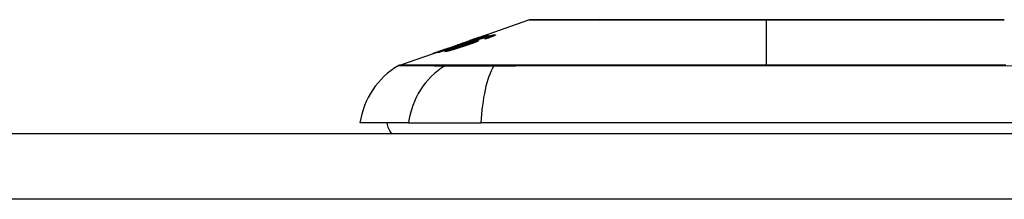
# Model space of a CAD drawing. Header units: inches. Extents: x 7 to 228, y 17 to 114.
# Tile 84 of 143: x 49.677 to 51.154, y 113.62 to 113.89. Entities that reach past the tile are written whole.
import ezdxf

# ---------------------------------------------------------------- set-up
doc = ezdxf.new("R2010")
doc.units = ezdxf.units.IN
doc.header["$MEASUREMENT"] = 0
doc.layers.add('Visible Edges(ANSI)', color=7, linetype='Continuous', lineweight=25)
doc.layers.add('Visible Tangent Edges(ANSI)', color=7, linetype='Continuous', lineweight=25)

msp = doc.modelspace()

# ---------------------------------------------------------------- linework, layer by layer
at = {"layer": 'Visible Edges(ANSI)'}
for p, q in [((50.3626, 113.8622), (50.4408, 113.8896)), ((50.3173, 113.8464), (50.3524, 113.8587)), ((50.3334, 113.8519), (50.3415, 113.8548)), ((50.3414, 113.8547), (50.3414, 113.8545)), ((50.3483, 113.8564), (50.3571, 113.8595)), ((50.3497, 113.8547), (50.3497, 113.8543)), ((50.3528, 113.8588), (50.3528, 113.8588)), ((50.3566, 113.8558), (50.3566, 113.8546)), ((50.3571, 113.8595), (50.3571, 113.8591)), ((50.3622, 113.8607), (50.3622, 113.8603)), ((50.3658, 113.8632), (50.3658, 113.8629)), ((50.3791, 113.8664), (50.3791, 113.8662)), ((50.3812, 113.8638), (50.3812, 113.8629)), ((50.3829, 113.8648), (50.3829, 113.8636)), ((50.2473, 113.8219), (50.3091, 113.8435)), ((50.3044, 113.8418), (50.3044, 113.8416)), ((50.3169, 113.8462), (50.3169, 113.8462)), ((50.3227, 113.8446), (50.3227, 113.8437)), ((50.3347, 113.8523), (50.3347, 113.8521)), ((50.2601, 113.7349), (50.1874, 113.7349)), ((50.2601, 113.7349), (50.3689, 113.7349)), ((51.2263, 113.7349), (50.3689, 113.7349)), ((7.3436, 113.7192), (54.9486, 113.7192))]:
    msp.add_line(p, q, dxfattribs=at)
at = {"layer": 'Visible Edges(ANSI)', "flags": 128}
for points in [[(51.1528, 113.8899), (51.1524, 113.8899), (51.1511, 113.8899), (51.1489, 113.8899), (51.146, 113.8899), (51.1422, 113.8899), (51.1375, 113.8899), (51.1321, 113.8899), (51.1258, 113.8899), (51.1187, 113.89), (51.1108, 113.89), (51.1022, 113.89), (51.0929, 113.89), (51.0829, 113.89), (51.0722, 113.89), (51.0609, 113.89), (51.0489, 113.8901), (51.0363, 113.89), (51.0231, 113.89), (51.0094, 113.89), (50.9952, 113.89), (50.9805, 113.89), (50.9654, 113.89), (50.9498, 113.89), (50.9338, 113.8899), (50.9176, 113.8899), (50.9011, 113.8899), (50.8843, 113.8899), (50.8673, 113.8899), (50.8501, 113.8899), (50.8328, 113.8899), (50.8154, 113.8899), (50.798, 113.8899), (50.7807, 113.8899), (50.7633, 113.8899), (50.7459, 113.8899), (50.7286, 113.8899), (50.7115, 113.8899), (50.6947, 113.8899), (50.6781, 113.8899), (50.6619, 113.8899), (50.646, 113.89), (50.6304, 113.89), (50.6151, 113.89), (50.6003, 113.89), (50.586, 113.89), (50.5722, 113.89), (50.5589, 113.89), (50.5463, 113.8901), (50.5344, 113.89), (50.523, 113.89), (50.5123, 113.89), (50.5023, 113.89), (50.493, 113.89), (50.4844, 113.89), (50.4765, 113.89), (50.4694, 113.8899), (50.4631, 113.8899), (50.4577, 113.8899), (50.453, 113.8899), (50.4492, 113.8899), (50.4463, 113.8899), (50.4441, 113.8899), (50.4428, 113.8899), (50.4424, 113.8899)], [(50.3043, 113.8406), (50.3067, 113.8414), (50.3091, 113.8422), (50.3115, 113.8431), (50.3139, 113.8439), (50.3163, 113.8447), (50.3187, 113.8456), (50.3212, 113.8464), (50.3236, 113.8472), (50.326, 113.8481), (50.3284, 113.8489), (50.3308, 113.8498), (50.3332, 113.8506), (50.3357, 113.8514), (50.3381, 113.8523), (50.3405, 113.8531), (50.3429, 113.854), (50.3453, 113.8548), (50.3477, 113.8556), (50.3502, 113.8565), (50.3526, 113.8573), (50.355, 113.8582), (50.3574, 113.859), (50.3598, 113.8598), (50.3622, 113.8607)], [(50.3801, 113.8665), (50.377, 113.8654), (50.3739, 113.8644), (50.3709, 113.8633), (50.3678, 113.8622), (50.3647, 113.8611), (50.3616, 113.8601), (50.3585, 113.859), (50.3553, 113.8579), (50.3522, 113.8568), (50.3491, 113.8558), (50.346, 113.8547), (50.3429, 113.8536), (50.3398, 113.8525), (50.3367, 113.8515), (50.3336, 113.8504), (50.3305, 113.8493), (50.3274, 113.8482), (50.3243, 113.8472), (50.3212, 113.8461), (50.3181, 113.845), (50.315, 113.844), (50.3119, 113.8429), (50.3089, 113.8418), (50.3058, 113.8408)], [(50.316, 113.8421), (50.3149, 113.8421), (50.3156, 113.8426), (50.318, 113.8437), (50.3204, 113.8447), (50.3215, 113.8451), (50.3224, 113.8454), (50.3234, 113.8458), (50.3245, 113.8462), (50.3255, 113.8466), (50.3266, 113.847), (50.3277, 113.8474), (50.3289, 113.8478), (50.33, 113.8482), (50.3312, 113.8487), (50.3324, 113.8491), (50.3337, 113.8495), (50.3349, 113.85), (50.3362, 113.8504), (50.3374, 113.8509), (50.3387, 113.8513), (50.34, 113.8518), (50.3412, 113.8522), (50.3425, 113.8526), (50.3438, 113.8531)], [(50.3392, 113.8538), (50.3391, 113.8537), (50.3389, 113.8537), (50.3387, 113.8536), (50.3384, 113.8535), (50.3382, 113.8534), (50.3379, 113.8533), (50.3375, 113.8531), (50.3372, 113.853), (50.3368, 113.8528), (50.3363, 113.8527), (50.3359, 113.8525), (50.3354, 113.8523), (50.3349, 113.8521), (50.3343, 113.8519), (50.3336, 113.8517), (50.3327, 113.8513), (50.3316, 113.851), (50.3304, 113.8505), (50.329, 113.85), (50.3275, 113.8495), (50.326, 113.849), (50.3245, 113.8484), (50.323, 113.8479), (50.3214, 113.8474)], [(50.356, 113.8559), (50.3556, 113.8558), (50.355, 113.8557), (50.3543, 113.8556), (50.3534, 113.8554), (50.3525, 113.8551), (50.3515, 113.8548), (50.3505, 113.8545), (50.3496, 113.8543), (50.3487, 113.854), (50.3479, 113.8538), (50.3472, 113.8535), (50.3463, 113.8533), (50.3455, 113.853), (50.3447, 113.8528), (50.3439, 113.8525), (50.343, 113.8522), (50.3422, 113.8519), (50.3413, 113.8517), (50.3405, 113.8514), (50.3396, 113.8511), (50.3388, 113.8508), (50.338, 113.8505), (50.3371, 113.8502), (50.3363, 113.8499)], [(50.3549, 113.8591), (50.3542, 113.8588), (50.3535, 113.8586), (50.3528, 113.8584), (50.3521, 113.8581), (50.3515, 113.8579), (50.3508, 113.8577), (50.3501, 113.8574), (50.3494, 113.8572), (50.3488, 113.857), (50.3481, 113.8568), (50.3475, 113.8565), (50.3468, 113.8563), (50.3461, 113.8561), (50.3454, 113.8558), (50.3447, 113.8556), (50.344, 113.8553), (50.3432, 113.8551), (50.3425, 113.8549), (50.3419, 113.8547), (50.3413, 113.8545), (50.3407, 113.8543), (50.3402, 113.8541), (50.3397, 113.854), (50.3392, 113.8538)], [(50.3414, 113.8547), (50.3419, 113.8549), (50.3431, 113.8552), (50.3448, 113.8558), (50.3462, 113.8563), (50.3467, 113.8564), (50.3471, 113.8566), (50.3474, 113.8567), (50.3478, 113.8568), (50.3482, 113.8569), (50.3486, 113.8571), (50.349, 113.8572), (50.3494, 113.8574), (50.3498, 113.8575), (50.3502, 113.8576), (50.3507, 113.8578), (50.3511, 113.8579), (50.3515, 113.8581), (50.352, 113.8582), (50.3524, 113.8584), (50.3528, 113.8585), (50.3533, 113.8587), (50.3537, 113.8589), (50.3542, 113.859), (50.3546, 113.8592)], [(50.3415, 113.8548), (50.3414, 113.8548), (50.3414, 113.8548), (50.3414, 113.8548), (50.3414, 113.8548), (50.3414, 113.8548), (50.3414, 113.8548), (50.3414, 113.8547), (50.3414, 113.8547), (50.3414, 113.8547), (50.3414, 113.8547), (50.3414, 113.8547), (50.3414, 113.8547), (50.3414, 113.8547), (50.3414, 113.8547), (50.3414, 113.8547), (50.3414, 113.8547), (50.3414, 113.8547), (50.3414, 113.8547), (50.3414, 113.8547), (50.3414, 113.8547), (50.3414, 113.8547), (50.3414, 113.8547), (50.3414, 113.8547), (50.3414, 113.8547)], [(50.3438, 113.8531), (50.3452, 113.8536), (50.3466, 113.8541), (50.348, 113.8546), (50.3495, 113.855), (50.3509, 113.8555), (50.3523, 113.856), (50.3537, 113.8565), (50.3551, 113.857), (50.3566, 113.8575), (50.358, 113.858), (50.3594, 113.8584), (50.3607, 113.8589), (50.3621, 113.8594), (50.3635, 113.8598), (50.3648, 113.8603), (50.3662, 113.8607), (50.3675, 113.8611), (50.3688, 113.8616), (50.3701, 113.862), (50.3714, 113.8624), (50.3726, 113.8628), (50.3739, 113.8632), (50.3752, 113.8636), (50.3764, 113.864)], [(50.3439, 113.8508), (50.3452, 113.8513), (50.3464, 113.8517), (50.3476, 113.8521), (50.3487, 113.8525), (50.3499, 113.8529), (50.3509, 113.8533), (50.3519, 113.8537), (50.3529, 113.854), (50.3537, 113.8544), (50.3544, 113.8546), (50.3549, 113.8549), (50.3553, 113.8551), (50.3557, 113.8552), (50.356, 113.8554), (50.3562, 113.8555), (50.3564, 113.8556), (50.3565, 113.8557), (50.3566, 113.8558), (50.3566, 113.8558), (50.3566, 113.8559), (50.3565, 113.8559), (50.3564, 113.8559), (50.3562, 113.8559), (50.356, 113.8559)], [(50.3643, 113.8586), (50.3648, 113.8587), (50.3651, 113.8586), (50.3652, 113.8585), (50.3651, 113.8583), (50.3647, 113.8581), (50.3642, 113.8578), (50.3635, 113.8574), (50.3627, 113.8571), (50.362, 113.8568), (50.3613, 113.8565), (50.3606, 113.8562), (50.3598, 113.8558), (50.3589, 113.8555), (50.358, 113.8552), (50.3571, 113.8548), (50.3561, 113.8544), (50.3551, 113.8541), (50.354, 113.8537), (50.3529, 113.8533), (50.3518, 113.8529), (50.3506, 113.8525), (50.3495, 113.8521), (50.3483, 113.8517), (50.3471, 113.8513)], [(50.3622, 113.8607), (50.3617, 113.8605), (50.3612, 113.8603), (50.3606, 113.8602), (50.3601, 113.86), (50.3596, 113.8599), (50.3591, 113.8597), (50.3586, 113.8596), (50.3581, 113.8594), (50.3577, 113.8593), (50.3572, 113.8591), (50.3567, 113.859), (50.3563, 113.8588), (50.3558, 113.8587), (50.3554, 113.8586), (50.3549, 113.8584), (50.3543, 113.8582), (50.3536, 113.858), (50.3529, 113.8578), (50.3522, 113.8576), (50.3514, 113.8574), (50.3506, 113.8571), (50.3498, 113.8569), (50.349, 113.8566), (50.3483, 113.8564)], [(50.3779, 113.8639), (50.376, 113.8633), (50.3739, 113.8627), (50.3718, 113.862), (50.3695, 113.8613), (50.3675, 113.8607), (50.3656, 113.8601), (50.3642, 113.8596), (50.3632, 113.8592), (50.3623, 113.859), (50.3615, 113.8587), (50.3606, 113.8584), (50.3598, 113.8581), (50.3589, 113.8578), (50.3581, 113.8575), (50.3572, 113.8572), (50.3564, 113.857), (50.3555, 113.8567), (50.3546, 113.8564), (50.3538, 113.8561), (50.353, 113.8558), (50.3521, 113.8555), (50.3513, 113.8552), (50.3505, 113.8549), (50.3497, 113.8547)], [(50.3497, 113.8547), (50.3503, 113.8549), (50.351, 113.8551), (50.3516, 113.8553), (50.3523, 113.8555), (50.3529, 113.8557), (50.3535, 113.8558), (50.3541, 113.856), (50.3547, 113.8562), (50.3553, 113.8564), (50.3559, 113.8566), (50.3565, 113.8567), (50.3572, 113.8569), (50.3579, 113.8571), (50.3586, 113.8573), (50.3593, 113.8575), (50.36, 113.8577), (50.3607, 113.8579), (50.3614, 113.8581), (50.362, 113.8582), (50.3626, 113.8583), (50.3631, 113.8584), (50.3636, 113.8585), (50.364, 113.8586), (50.3643, 113.8586)], [(50.3658, 113.8632), (50.3656, 113.8632), (50.3654, 113.8631), (50.3651, 113.863), (50.3646, 113.8629), (50.364, 113.8627), (50.3634, 113.8625), (50.3627, 113.8622), (50.3621, 113.862), (50.3616, 113.8618), (50.361, 113.8617), (50.3605, 113.8614), (50.3598, 113.8612), (50.3592, 113.861), (50.3586, 113.8608), (50.3579, 113.8606), (50.3572, 113.8603), (50.3566, 113.8601), (50.3559, 113.8599), (50.3552, 113.8596), (50.3545, 113.8594), (50.3537, 113.8591), (50.353, 113.8589), (50.3523, 113.8586), (50.3516, 113.8584)], [(50.3516, 113.8584), (50.3516, 113.8584), (50.3517, 113.8584), (50.3518, 113.8584), (50.3518, 113.8584), (50.3519, 113.8585), (50.3519, 113.8585), (50.352, 113.8585), (50.352, 113.8585), (50.3521, 113.8585), (50.3521, 113.8585), (50.3522, 113.8586), (50.3522, 113.8586), (50.3523, 113.8586), (50.3523, 113.8586), (50.3524, 113.8586), (50.3524, 113.8587), (50.3525, 113.8587), (50.3525, 113.8587), (50.3526, 113.8587), (50.3526, 113.8587), (50.3527, 113.8587), (50.3527, 113.8588), (50.3528, 113.8588), (50.3528, 113.8588)], [(50.3528, 113.8588), (50.3545, 113.8594), (50.3563, 113.86), (50.3579, 113.8606), (50.3596, 113.8612), (50.3612, 113.8617), (50.3627, 113.8623), (50.3642, 113.8628), (50.3654, 113.8632), (50.3665, 113.8636), (50.3674, 113.8639), (50.3682, 113.8642), (50.3689, 113.8644), (50.3696, 113.8647), (50.3702, 113.8649), (50.3708, 113.8651), (50.3713, 113.8652), (50.3717, 113.8654), (50.3721, 113.8655), (50.3724, 113.8656), (50.3727, 113.8657), (50.3729, 113.8658), (50.3731, 113.8658), (50.3732, 113.8658), (50.3733, 113.8659)], [(50.3546, 113.8592), (50.3554, 113.8594), (50.3562, 113.8597), (50.3569, 113.86), (50.3577, 113.8602), (50.3584, 113.8605), (50.3591, 113.8607), (50.3598, 113.861), (50.3605, 113.8612), (50.3611, 113.8615), (50.3617, 113.8617), (50.3623, 113.8619), (50.3629, 113.8621), (50.3634, 113.8623), (50.3638, 113.8625), (50.3643, 113.8626), (50.3646, 113.8627), (50.3649, 113.8629), (50.3652, 113.863), (50.3654, 113.8631), (50.3656, 113.8631), (50.3657, 113.8632), (50.3658, 113.8632), (50.3658, 113.8632), (50.3658, 113.8632)], [(50.3733, 113.8659), (50.3733, 113.8659), (50.3732, 113.8658), (50.3731, 113.8657), (50.3728, 113.8656), (50.3724, 113.8654), (50.3719, 113.8653), (50.3713, 113.865), (50.3706, 113.8648), (50.3699, 113.8645), (50.369, 113.8641), (50.368, 113.8638), (50.367, 113.8634), (50.3659, 113.863), (50.3648, 113.8626), (50.3637, 113.8622), (50.3627, 113.8618), (50.3618, 113.8615), (50.3608, 113.8612), (50.3599, 113.8608), (50.3589, 113.8605), (50.3579, 113.8601), (50.3569, 113.8598), (50.3559, 113.8594), (50.3549, 113.8591)], [(50.3571, 113.8595), (50.3581, 113.8598), (50.3591, 113.8601), (50.3602, 113.8604), (50.3612, 113.8608), (50.3622, 113.8611), (50.3632, 113.8614), (50.3642, 113.8617), (50.3652, 113.862), (50.3661, 113.8623), (50.367, 113.8626), (50.368, 113.8629), (50.3689, 113.8631), (50.3697, 113.8634), (50.3705, 113.8637), (50.3714, 113.8639), (50.3722, 113.8642), (50.373, 113.8644), (50.3738, 113.8647), (50.3747, 113.865), (50.3756, 113.8653), (50.3764, 113.8655), (50.3773, 113.8658), (50.3782, 113.8661), (50.3791, 113.8664)], [(50.3745, 113.8613), (50.3748, 113.8614), (50.3751, 113.8615), (50.3754, 113.8616), (50.3757, 113.8617), (50.3761, 113.8619), (50.3764, 113.862), (50.3767, 113.8621), (50.377, 113.8622), (50.3773, 113.8623), (50.3776, 113.8624), (50.3779, 113.8625), (50.3782, 113.8626), (50.3785, 113.8627), (50.3787, 113.8628), (50.379, 113.863), (50.3793, 113.8631), (50.3795, 113.8632), (50.3798, 113.8633), (50.3801, 113.8634), (50.3803, 113.8635), (50.3805, 113.8635), (50.3808, 113.8636), (50.381, 113.8637), (50.3812, 113.8638)], [(50.3777, 113.8617), (50.3776, 113.8617), (50.3775, 113.8617), (50.3773, 113.8617), (50.3772, 113.8616), (50.3771, 113.8616), (50.3769, 113.8616), (50.3768, 113.8616), (50.3766, 113.8616), (50.3765, 113.8616), (50.3764, 113.8615), (50.3762, 113.8615), (50.3761, 113.8615), (50.376, 113.8615), (50.3758, 113.8615), (50.3757, 113.8615), (50.3756, 113.8614), (50.3754, 113.8614), (50.3753, 113.8614), (50.3752, 113.8614), (50.375, 113.8614), (50.3749, 113.8613), (50.3748, 113.8613), (50.3746, 113.8613), (50.3745, 113.8613)], [(50.3764, 113.864), (50.3772, 113.8642), (50.378, 113.8645), (50.3787, 113.8647), (50.3795, 113.8649), (50.3803, 113.8651), (50.381, 113.8654), (50.3817, 113.8656), (50.3824, 113.8657), (50.383, 113.8659), (50.3837, 113.8661), (50.3843, 113.8663), (50.3849, 113.8664), (50.3854, 113.8666), (50.386, 113.8667), (50.3865, 113.8668), (50.387, 113.8669), (50.3874, 113.867), (50.3878, 113.8671), (50.3882, 113.8672), (50.3886, 113.8672), (50.389, 113.8673), (50.3893, 113.8673), (50.3896, 113.8674), (50.3898, 113.8674)], [(50.3898, 113.8674), (50.3902, 113.8674), (50.3904, 113.8674), (50.3907, 113.8674), (50.3908, 113.8673), (50.3909, 113.8673), (50.3909, 113.8672), (50.3907, 113.867), (50.3906, 113.8669), (50.3903, 113.8667), (50.3899, 113.8665), (50.3895, 113.8663), (50.3889, 113.866), (50.3883, 113.8657), (50.3876, 113.8654), (50.3869, 113.8651), (50.3861, 113.8648), (50.3852, 113.8644), (50.3842, 113.8641), (50.3832, 113.8637), (50.3822, 113.8633), (50.3811, 113.8629), (50.38, 113.8625), (50.3789, 113.8621), (50.3777, 113.8617)], [(50.3824, 113.8649), (50.3823, 113.8649), (50.3822, 113.8649), (50.3821, 113.8649), (50.382, 113.8648), (50.3818, 113.8648), (50.3817, 113.8648), (50.3815, 113.8648), (50.3814, 113.8647), (50.3812, 113.8647), (50.3811, 113.8647), (50.3809, 113.8646), (50.3807, 113.8646), (50.3805, 113.8645), (50.3803, 113.8645), (50.3801, 113.8644), (50.3799, 113.8644), (50.3797, 113.8643), (50.3794, 113.8643), (50.3792, 113.8642), (50.3789, 113.8641), (50.3787, 113.8641), (50.3784, 113.864), (50.3782, 113.8639), (50.3779, 113.8639)], [(50.3791, 113.8664), (50.3792, 113.8664), (50.3792, 113.8664), (50.3793, 113.8664), (50.3793, 113.8664), (50.3793, 113.8664), (50.3794, 113.8664), (50.3794, 113.8664), (50.3795, 113.8664), (50.3795, 113.8664), (50.3795, 113.8664), (50.3796, 113.8665), (50.3796, 113.8665), (50.3797, 113.8665), (50.3797, 113.8665), (50.3797, 113.8665), (50.3798, 113.8665), (50.3798, 113.8665), (50.3799, 113.8665), (50.3799, 113.8665), (50.3799, 113.8665), (50.38, 113.8665), (50.38, 113.8665), (50.3801, 113.8665), (50.3801, 113.8665)], [(50.3812, 113.8638), (50.3814, 113.8639), (50.3816, 113.864), (50.3818, 113.8641), (50.3819, 113.8642), (50.3821, 113.8642), (50.3823, 113.8643), (50.3824, 113.8644), (50.3825, 113.8645), (50.3826, 113.8645), (50.3827, 113.8646), (50.3828, 113.8646), (50.3829, 113.8647), (50.3829, 113.8647), (50.3829, 113.8648), (50.3829, 113.8648), (50.3829, 113.8648), (50.3829, 113.8649), (50.3829, 113.8649), (50.3829, 113.8649), (50.3828, 113.8649), (50.3827, 113.8649), (50.3826, 113.8649), (50.3825, 113.8649), (50.3824, 113.8649)], [(50.3214, 113.8474), (50.3193, 113.8466), (50.3173, 113.8459), (50.3152, 113.8452), (50.3132, 113.8445), (50.3112, 113.8438), (50.3093, 113.8432), (50.3076, 113.8426), (50.306, 113.8421), (50.3047, 113.8416), (50.3036, 113.8413), (50.3027, 113.841), (50.3018, 113.8407), (50.3011, 113.8404), (50.3004, 113.8402), (50.2998, 113.84), (50.2992, 113.8398), (50.2987, 113.8397), (50.2982, 113.8395), (50.2979, 113.8394), (50.2975, 113.8393), (50.2973, 113.8392), (50.2971, 113.8392), (50.2969, 113.8391), (50.2968, 113.8391)], [(50.2968, 113.8391), (50.2968, 113.8391), (50.2969, 113.8392), (50.2973, 113.8393), (50.2977, 113.8395), (50.2984, 113.8397), (50.2993, 113.84), (50.3001, 113.8404), (50.301, 113.8407), (50.3019, 113.841), (50.3027, 113.8412), (50.3035, 113.8415), (50.3043, 113.8418), (50.3052, 113.8421), (50.3061, 113.8425), (50.3071, 113.8428), (50.3081, 113.8432), (50.3092, 113.8435), (50.3102, 113.8439), (50.3113, 113.8443), (50.3124, 113.8446), (50.3135, 113.845), (50.3146, 113.8454), (50.3157, 113.8458), (50.3169, 113.8462)], [(50.3058, 113.8408), (50.3058, 113.8408), (50.3057, 113.8408), (50.3056, 113.8407), (50.3056, 113.8407), (50.3055, 113.8407), (50.3054, 113.8407), (50.3054, 113.8407), (50.3053, 113.8407), (50.3053, 113.8407), (50.3052, 113.8407), (50.3051, 113.8407), (50.3051, 113.8407), (50.305, 113.8407), (50.3049, 113.8406), (50.3049, 113.8406), (50.3048, 113.8406), (50.3048, 113.8406), (50.3047, 113.8406), (50.3046, 113.8406), (50.3046, 113.8406), (50.3045, 113.8406), (50.3045, 113.8406), (50.3044, 113.8406), (50.3043, 113.8406)], [(50.3044, 113.8418), (50.3045, 113.8418), (50.3047, 113.8418), (50.305, 113.8419), (50.3053, 113.842), (50.3058, 113.8422), (50.3063, 113.8424), (50.3069, 113.8426), (50.3076, 113.8428), (50.3083, 113.843), (50.3091, 113.8433), (50.3098, 113.8435), (50.3105, 113.8438), (50.3113, 113.844), (50.312, 113.8443), (50.3128, 113.8446), (50.3137, 113.8448), (50.3145, 113.8451), (50.3154, 113.8454), (50.3163, 113.8457), (50.3172, 113.846), (50.3181, 113.8464), (50.319, 113.8467), (50.3199, 113.847), (50.3208, 113.8473)], [(50.3185, 113.8468), (50.3173, 113.8463), (50.3161, 113.8459), (50.3149, 113.8455), (50.3137, 113.8451), (50.3125, 113.8447), (50.3114, 113.8443), (50.3103, 113.8439), (50.3093, 113.8435), (50.3083, 113.8432), (50.3076, 113.8429), (50.307, 113.8427), (50.3065, 113.8425), (50.3061, 113.8424), (50.3058, 113.8423), (50.3055, 113.8422), (50.3052, 113.8421), (50.305, 113.842), (50.3048, 113.8419), (50.3047, 113.8419), (50.3046, 113.8418), (50.3045, 113.8418), (50.3044, 113.8418), (50.3044, 113.8418), (50.3044, 113.8418)], [(50.3471, 113.8513), (50.3456, 113.8508), (50.3441, 113.8503), (50.3425, 113.8498), (50.341, 113.8493), (50.3394, 113.8488), (50.3379, 113.8483), (50.3363, 113.8478), (50.3347, 113.8473), (50.3331, 113.8468), (50.3316, 113.8463), (50.33, 113.8458), (50.3286, 113.8454), (50.3271, 113.845), (50.3257, 113.8446), (50.3244, 113.8442), (50.3232, 113.8438), (50.3219, 113.8435), (50.3208, 113.8432), (50.3198, 113.8429), (50.3188, 113.8427), (50.3179, 113.8425), (50.3172, 113.8423), (50.3165, 113.8422), (50.316, 113.8421)], [(50.3169, 113.8462), (50.3169, 113.8462), (50.317, 113.8463), (50.3171, 113.8463), (50.3171, 113.8463), (50.3172, 113.8463), (50.3173, 113.8464), (50.3173, 113.8464), (50.3174, 113.8464), (50.3175, 113.8464), (50.3175, 113.8465), (50.3176, 113.8465), (50.3177, 113.8465), (50.3177, 113.8465), (50.3178, 113.8465), (50.3179, 113.8466), (50.318, 113.8466), (50.318, 113.8466), (50.3181, 113.8466), (50.3182, 113.8467), (50.3182, 113.8467), (50.3183, 113.8467), (50.3184, 113.8467), (50.3184, 113.8468), (50.3185, 113.8468)], [(50.3208, 113.8473), (50.3216, 113.8476), (50.3225, 113.8479), (50.3233, 113.8482), (50.3241, 113.8485), (50.3249, 113.8487), (50.3257, 113.849), (50.3265, 113.8493), (50.3272, 113.8496), (50.328, 113.8498), (50.3287, 113.8501), (50.3294, 113.8503), (50.33, 113.8506), (50.3306, 113.8508), (50.3312, 113.851), (50.3318, 113.8512), (50.3325, 113.8515), (50.333, 113.8517), (50.3335, 113.8519), (50.3339, 113.852), (50.3343, 113.8521), (50.3345, 113.8522), (50.3346, 113.8523), (50.3347, 113.8523), (50.3347, 113.8523)], [(50.3363, 113.8499), (50.3354, 113.8496), (50.3346, 113.8493), (50.3338, 113.8491), (50.3329, 113.8488), (50.3321, 113.8485), (50.3314, 113.8482), (50.3306, 113.8479), (50.3299, 113.8477), (50.3291, 113.8474), (50.3284, 113.8471), (50.3277, 113.8469), (50.327, 113.8466), (50.3264, 113.8463), (50.3258, 113.8461), (50.3252, 113.8459), (50.3246, 113.8456), (50.3242, 113.8454), (50.3238, 113.8453), (50.3234, 113.8451), (50.3231, 113.8449), (50.3228, 113.8448), (50.3227, 113.8446), (50.3228, 113.8446), (50.3232, 113.8446)], [(50.3232, 113.8446), (50.3234, 113.8446), (50.3237, 113.8447), (50.324, 113.8448), (50.3244, 113.8448), (50.3248, 113.8449), (50.3252, 113.845), (50.3257, 113.8452), (50.3262, 113.8453), (50.3268, 113.8454), (50.3273, 113.8456), (50.3279, 113.8458), (50.3286, 113.846), (50.3292, 113.8461), (50.3299, 113.8463), (50.3306, 113.8465), (50.3314, 113.8468), (50.3325, 113.8471), (50.3339, 113.8476), (50.3355, 113.8481), (50.3372, 113.8486), (50.3389, 113.8492), (50.3406, 113.8497), (50.3423, 113.8503), (50.3439, 113.8508)], [(50.3347, 113.8523), (50.3347, 113.8523), (50.3346, 113.8523), (50.3346, 113.8523), (50.3346, 113.8523), (50.3346, 113.8523), (50.3345, 113.8523), (50.3345, 113.8523), (50.3344, 113.8523), (50.3344, 113.8523), (50.3343, 113.8522), (50.3343, 113.8522), (50.3342, 113.8522), (50.3342, 113.8522), (50.3341, 113.8522), (50.334, 113.8522), (50.334, 113.8521), (50.3339, 113.8521), (50.3338, 113.8521), (50.3337, 113.8521), (50.3337, 113.852), (50.3336, 113.852), (50.3335, 113.852), (50.3334, 113.852), (50.3334, 113.8519)]]:
    msp.add_lwpolyline(points, dxfattribs=at)
at = {"layer": 'Visible Edges(ANSI)'}
for centre, radius, start, end in [((50.4424, 113.8849), 0.00492, 90.1731, 109.29), ((51.1528, 113.8849), 0.00492, 70.71, 89.8269), ((50.3043, 113.7186), 0.1181, 119.8169, 172.0587), ((50.2505, 113.8126), 0.00984, 109.29, 119.8169), ((50.2661, 113.7428), 0.0394, 191.537, 216.8699)]:
    msp.add_arc(centre, radius, start, end, dxfattribs=at)
at = {"layer": 'Visible Tangent Edges(ANSI)'}
for p, q in [((50.7976, 113.8899), (50.7976, 113.8896)), ((50.7976, 113.8219), (50.7976, 113.8896)), ((50.3414, 113.8547), (50.3414, 113.8545)), ((50.3438, 113.8531), (50.3438, 113.8525)), ((50.3546, 113.8592), (50.3546, 113.859)), ((50.3643, 113.8586), (50.3643, 113.8579)), ((50.3733, 113.8659), (50.3733, 113.8658)), ((50.3764, 113.864), (50.3764, 113.8634)), ((50.3898, 113.8674), (50.3898, 113.8664)), ((50.3044, 113.8418), (50.3044, 113.8416)), ((50.3208, 113.8473), (50.3208, 113.8471)), ((50.3232, 113.8446), (50.3232, 113.8438)), ((50.3439, 113.8508), (50.3439, 113.8502)), ((50.317, 113.8219), (50.3169, 113.8219)), ((50.3893, 113.8219), (50.3888, 113.8219)), ((54.9486, 113.6202), (7.3436, 113.6202))]:
    msp.add_line(p, q, dxfattribs=at)
at = {"layer": 'Visible Tangent Edges(ANSI)', "flags": 128}
for points in [[(50.4408, 113.8896), (50.441, 113.8896), (50.4414, 113.8896), (50.4422, 113.8896), (50.4432, 113.8896), (50.4446, 113.8896), (50.4462, 113.8896), (50.4482, 113.8896), (50.4504, 113.8896), (50.453, 113.8897), (50.4558, 113.8897), (50.459, 113.8897), (50.4624, 113.8897), (50.4661, 113.8897), (50.47, 113.8897), (50.4743, 113.8897), (50.4788, 113.8898), (50.4836, 113.8898), (50.4887, 113.8898), (50.494, 113.8898), (50.4995, 113.8898), (50.5053, 113.8898), (50.5114, 113.8899), (50.5176, 113.8899), (50.5241, 113.8899)], [(50.5241, 113.8899), (50.5258, 113.8899), (50.5275, 113.8899), (50.5293, 113.8899), (50.531, 113.8899), (50.5328, 113.8899), (50.5345, 113.8899), (50.5363, 113.8899), (50.5381, 113.8899), (50.5399, 113.8899), (50.5417, 113.8899), (50.5436, 113.8899), (50.5454, 113.8899), (50.5473, 113.8899), (50.5492, 113.8899), (50.5511, 113.8899), (50.553, 113.8899), (50.5549, 113.8899), (50.5568, 113.8899), (50.5588, 113.8899), (50.5607, 113.8899), (50.5627, 113.8899), (50.5647, 113.8899), (50.5667, 113.8899), (50.5687, 113.8899)], [(50.5687, 113.8899), (50.5768, 113.8899), (50.585, 113.8899), (50.5934, 113.8898), (50.602, 113.8898), (50.6108, 113.8898), (50.6197, 113.8898), (50.6287, 113.8898), (50.6379, 113.8898), (50.6472, 113.8897), (50.6566, 113.8897), (50.6662, 113.8897), (50.6758, 113.8897), (50.6856, 113.8897), (50.6955, 113.8897), (50.7054, 113.8897), (50.7155, 113.8896), (50.7256, 113.8896), (50.7358, 113.8896), (50.746, 113.8896), (50.7563, 113.8896), (50.7667, 113.8896), (50.777, 113.8896), (50.7873, 113.8896), (50.7976, 113.8896)], [(50.7976, 113.8896), (50.8079, 113.8896), (50.8183, 113.8896), (50.8286, 113.8896), (50.8389, 113.8896), (50.8492, 113.8896), (50.8595, 113.8896), (50.8697, 113.8896), (50.8798, 113.8896), (50.8899, 113.8897), (50.8998, 113.8897), (50.9097, 113.8897), (50.9194, 113.8897), (50.9291, 113.8897), (50.9387, 113.8897), (50.9481, 113.8897), (50.9575, 113.8898), (50.9667, 113.8898), (50.9757, 113.8898), (50.9846, 113.8898), (50.9934, 113.8898), (51.0019, 113.8898), (51.0103, 113.8899), (51.0185, 113.8899), (51.0265, 113.8899)], [(51.0265, 113.8899), (51.0285, 113.8899), (51.0305, 113.8899), (51.0325, 113.8899), (51.0344, 113.8899), (51.0364, 113.8899), (51.0383, 113.8899), (51.0403, 113.8899), (51.0422, 113.8899), (51.0441, 113.8899), (51.046, 113.8899), (51.0479, 113.8899), (51.0497, 113.8899), (51.0516, 113.8899), (51.0534, 113.8899), (51.0553, 113.8899), (51.0571, 113.8899), (51.0589, 113.8899), (51.0606, 113.8899), (51.0624, 113.8899), (51.0642, 113.8899), (51.0659, 113.8899), (51.0676, 113.8899), (51.0694, 113.8899), (51.0711, 113.8899)], [(51.0711, 113.8899), (51.0776, 113.8899), (51.0839, 113.8899), (51.0899, 113.8898), (51.0957, 113.8898), (51.1013, 113.8898), (51.1066, 113.8898), (51.1116, 113.8898), (51.1164, 113.8898), (51.121, 113.8897), (51.1252, 113.8897), (51.1292, 113.8897), (51.1329, 113.8897), (51.1363, 113.8897), (51.1394, 113.8897), (51.1423, 113.8897), (51.1448, 113.8896), (51.147, 113.8896), (51.149, 113.8896), (51.1506, 113.8896), (51.152, 113.8896), (51.1531, 113.8896), (51.1538, 113.8896), (51.1543, 113.8896), (51.1544, 113.8896)], [(50.2456, 113.8211), (50.2457, 113.8211), (50.2461, 113.8211), (50.2467, 113.8211), (50.2476, 113.8211), (50.2486, 113.8211), (50.25, 113.8211), (50.2516, 113.8211), (50.2534, 113.8211), (50.2554, 113.8211), (50.2577, 113.8211), (50.2603, 113.8211), (50.263, 113.821), (50.266, 113.821), (50.2693, 113.821), (50.2728, 113.821), (50.2765, 113.821), (50.2805, 113.821), (50.2847, 113.821), (50.2891, 113.821), (50.2938, 113.821), (50.2987, 113.8209), (50.3038, 113.8209), (50.3092, 113.8209), (50.3148, 113.8209)], [(50.3169, 113.8219), (50.3112, 113.8219), (50.3059, 113.8219), (50.3007, 113.8219), (50.2958, 113.8219), (50.2911, 113.8219), (50.2866, 113.8219), (50.2824, 113.8219), (50.2784, 113.8219), (50.2747, 113.8219), (50.2711, 113.8219), (50.2679, 113.8219), (50.2648, 113.8219), (50.262, 113.8219), (50.2595, 113.8219), (50.2572, 113.8219), (50.2551, 113.8219), (50.2533, 113.8219), (50.2517, 113.8219), (50.2503, 113.8219), (50.2492, 113.8219), (50.2484, 113.8219), (50.2477, 113.8219), (50.2474, 113.8219), (50.2473, 113.8219)], [(50.3148, 113.8209), (50.3163, 113.8209), (50.318, 113.8209), (50.3199, 113.8209), (50.3219, 113.8209), (50.324, 113.8209), (50.3263, 113.8208), (50.3287, 113.8208), (50.3313, 113.8208), (50.334, 113.8208), (50.3369, 113.8208), (50.3399, 113.8208), (50.343, 113.8208), (50.3462, 113.8208), (50.3495, 113.8208), (50.3529, 113.8208), (50.3565, 113.8208), (50.3601, 113.8208), (50.3639, 113.8208), (50.3677, 113.8209), (50.3716, 113.8209), (50.3756, 113.8209), (50.3797, 113.8209), (50.3838, 113.8209), (50.388, 113.8209)], [(50.3888, 113.8219), (50.3847, 113.8219), (50.3807, 113.8219), (50.3767, 113.8219), (50.3728, 113.8219), (50.369, 113.8219), (50.3653, 113.8219), (50.3616, 113.8219), (50.358, 113.8219), (50.3546, 113.8219), (50.3512, 113.8219), (50.348, 113.8219), (50.3448, 113.8219), (50.3418, 113.8219), (50.3389, 113.8219), (50.3361, 113.8219), (50.3334, 113.8219), (50.3309, 113.8219), (50.3285, 113.8219), (50.3262, 113.8219), (50.3241, 113.8219), (50.3221, 113.8219), (50.3203, 113.8219), (50.3186, 113.8219), (50.317, 113.8219)], [(50.388, 113.8209), (50.4209, 113.8209), (50.4542, 113.821), (50.4878, 113.821), (50.5216, 113.821), (50.5558, 113.821), (50.5901, 113.821), (50.6246, 113.8211), (50.6592, 113.8211), (50.6938, 113.8211), (50.7286, 113.8211), (50.7633, 113.8211), (50.7979, 113.8211), (50.8326, 113.8211), (50.8673, 113.8211), (50.902, 113.8211), (50.9367, 113.8211), (50.9712, 113.8211), (51.0056, 113.821), (51.0399, 113.821), (51.0739, 113.821), (51.1077, 113.821), (51.1411, 113.821), (51.1743, 113.8209)], [(50.7976, 113.8219), (50.7803, 113.8219), (50.763, 113.8219), (50.7457, 113.8219), (50.7284, 113.8219), (50.7111, 113.8219), (50.6938, 113.8219), (50.6765, 113.8219), (50.6593, 113.8219), (50.642, 113.8219), (50.6248, 113.8219), (50.6076, 113.8219), (50.5905, 113.8219), (50.5733, 113.8219), (50.5563, 113.8219), (50.5393, 113.8219), (50.5223, 113.8219), (50.5054, 113.8219), (50.4886, 113.8219), (50.4718, 113.8219), (50.4551, 113.8219), (50.4385, 113.8219), (50.422, 113.8219), (50.4057, 113.8219), (50.3893, 113.8219)], [(51.1567, 113.8219), (51.1401, 113.8219), (51.1234, 113.8219), (51.1067, 113.8219), (51.0899, 113.8219), (51.073, 113.8219), (51.0561, 113.8219), (51.0391, 113.8219), (51.022, 113.8219), (51.0049, 113.8219), (50.9877, 113.8219), (50.9705, 113.8219), (50.9533, 113.8219), (50.9361, 113.8219), (50.9188, 113.8219), (50.9015, 113.8219), (50.8842, 113.8219), (50.8669, 113.8219), (50.8495, 113.8219), (50.8322, 113.8219), (50.8149, 113.8219), (50.7976, 113.8219)]]:
    msp.add_lwpolyline(points, dxfattribs=at)
at = {"layer": 'Visible Tangent Edges(ANSI)'}
for centre, major_axis, ratio, start_param, end_param in [((50.3706, 113.7186), (0, 0.1181), 0.943995, 0.523835, 1.432195), ((50.3194, 113.8124), (0.00008, 0.00984), 0.945463, 0.267645, 0.531352), ((50.4075, 113.7186), (0, 0.1181), 0.32996, 0.523835, 1.432195), ((50.3896, 113.8124), (-0.00003, 0.00984), 0.32572, 0.259229, 0.522936)]:
    msp.add_ellipse(centre, major_axis=major_axis, ratio=ratio, start_param=start_param, end_param=end_param, dxfattribs=at)

doc.saveas('drawing.dxf')
